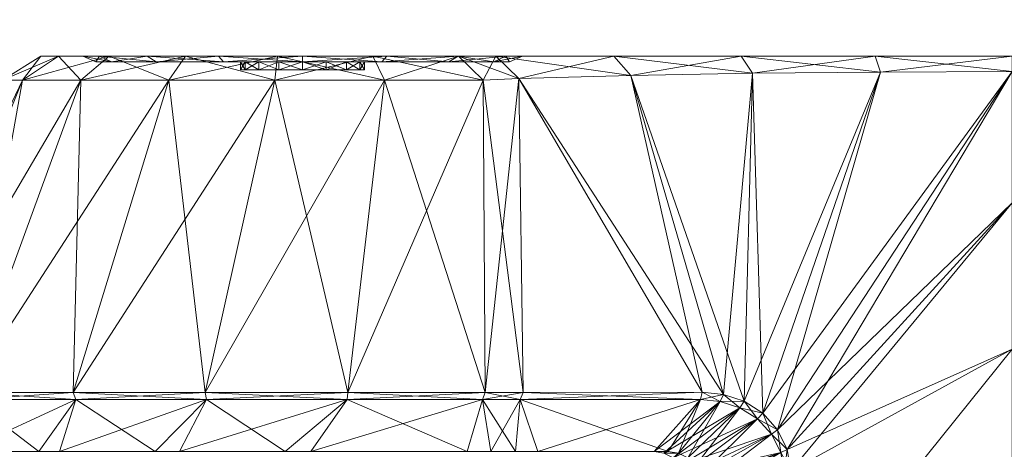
# Model space of a CAD drawing. Header units: inches. Extents: x 66 to 744, y -89 to 88.
# Tile 127 of 256: x 558.079 to 558.939, y -61.666 to -61.29. Entities that reach past the tile are written whole.
import ezdxf

# ---------------------------------------------------------------- set-up
doc = ezdxf.new("R2010")
doc.units = ezdxf.units.IN
doc.header["$MEASUREMENT"] = 0
for name, color, linetype, true_color in [('CET color Burlywood4', 7, 'Continuous', 0x8d7057), ('CET color Floral white', 7, 'Continuous', 0xfcf9f3), ('CET color Grey100', 7, 'Continuous', 0xffffff), ('CET color Grey80', 7, 'Continuous', 0xcccdc8)]:
    doc.layers.add(name, color=color, linetype=linetype, true_color=true_color)
doc.layers.add('CET Default', color=7, linetype='Continuous')

# ---------------------------------------------------------------- blocks, each defined once
blk = doc.blocks.new('*C154')
at = {"layer": 'CET color Burlywood4', "linetype": 'Continuous', "lineweight": 0}
mesh = blk.add_polyface(dxfattribs=at)
corners = [(47.88189, -0.11811, 27.75), (0.11811, -0.11811, 27.75), (2.49123, -29.913, 27.75), (4.48824, -29.5738, 27.75), (43.47957, -24.25498, 27.75), (43.97213, -24.10615, 27.75), (44.47542, -23.9991, 27.75), (44.9859, -23.93456, 27.75), (45.5, -23.913, 27.75), (47.88189, -23.913, 27.75), (0.11811, -29.913, 27.75)]
mesh.append_faces([[corners[k] for k in face] for face in [(0, 2, 1, 0), (0, 3, 2, 0), (0, 4, 3, 0), (0, 5, 4, 0), (0, 6, 5, 0), (0, 7, 6, 0), (0, 8, 7, 0), (0, 9, 8, 0), (2, 10, 1, 2)]])
at = {"layer": 'CET color Grey80', "linetype": 'Continuous', "lineweight": 0}
mesh = blk.add_polyface(dxfattribs=at)
corners = [(47.88189, -0.11811, 29), (0.11811, -0.11811, 29), (2.49123, -29.913, 29), (4.48824, -29.5738, 29), (43.47957, -24.25498, 29), (43.97213, -24.10615, 29), (44.47542, -23.9991, 29), (44.9859, -23.93456, 29), (45.5, -23.913, 29), (47.88189, -23.913, 29), (0.11811, -29.913, 29)]
mesh.append_faces([[corners[k] for k in face] for face in [(0, 1, 2, 0), (0, 2, 3, 0), (0, 3, 4, 0), (0, 4, 5, 0), (0, 5, 6, 0), (0, 6, 7, 0), (0, 7, 8, 0), (0, 8, 9, 0), (2, 1, 10, 2)]])
blk = doc.blocks.new('*C150')
at = {"layer": 'CET Default', "linetype": 'Continuous', "lineweight": 0, "rotation": 89.99999999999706}
blk.add_blockref('*C154', (85.3714, -54.29921), dxfattribs=at)
blk = doc.blocks.new('*C194')
at = {"layer": 'CET color Grey100', "linetype": 'Continuous', "lineweight": 0}
mesh = blk.add_polyface(dxfattribs=at)
corners = [(0.01969, 0.69969, 24.69095), (14.98031, 0.69969, 24.69095), (14.98031, 22.98032, 24.69095), (0.01968, 22.98032, 24.69095)]
mesh.append_faces([[corners[k] for k in face] for face in [(0, 1, 2, 0), (0, 2, 3, 0)]])
mesh = blk.add_polyface(dxfattribs=at)
corners = [(0.01969, 0.69969, 24.67126), (14.98031, 0.69969, 24.67126), (14.98031, 22.98032, 24.67126), (0.01968, 22.98032, 24.67126)]
mesh.append_faces([[corners[k] for k in face] for face in [(0, 2, 1, 0), (0, 3, 2, 0)]])
mesh = blk.add_polyface(dxfattribs=at)
corners = [(1.14468, 21.85531, 1.89068), (13.85531, 21.85531, 1.89068), (13.85531, 0.71937, 1.89068), (1.14468, 0.71937, 1.89068), (1.14468, 0.71937, 2.23031), (13.85531, 0.71937, 2.23031), (13.85531, 21.85531, 2.23031), (1.14468, 21.85531, 2.23031)]
mesh.append_faces([[corners[k] for k in face] for face in [(0, 1, 2, 0), (0, 2, 3, 0), (4, 5, 6, 4), (4, 6, 7, 4), (3, 2, 5, 3), (3, 5, 4, 3), (2, 1, 6, 2), (2, 6, 5, 2), (1, 0, 7, 1), (1, 7, 6, 1), (0, 3, 4, 0), (0, 4, 7, 0)]])
blk = doc.blocks.new('*C189')
at = {"layer": 'CET Default', "linetype": 'Continuous', "lineweight": 0, "rotation": 89.99999999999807}
blk.add_blockref('*C194', (118.64555, -52.38792), dxfattribs=at)
blk = doc.blocks.new('*C131')
at = {"layer": 'CET color Floral white', "linetype": 'Continuous', "lineweight": 0}
mesh = blk.add_polyface(dxfattribs=at)
corners = [(6.18308, 0.535, 13.74789), (6.14735, 0.535, 13.73918), (6.13195, 0.535, 13.82139), (6.16846, 0.535, 13.82139), (6.14734, 0.535, 13.90359), (5.8253, 0.53044, 13.80462), (5.82032, 0.535, 13.80447), (5.82032, 0.535, 13.83712), (5.8253, 0.53044, 13.83697), (5.82782, 0.51839, 13.86357), (5.82671, 0.52484, 13.85597), (5.82144, 0.52867, 13.85899), (5.82245, 0.52123, 13.86772), (5.82583, 0.52898, 13.84688), (5.8207, 0.53335, 13.8485), (5.82583, 0.52898, 13.79472), (5.8207, 0.53335, 13.79309), (5.82671, 0.52484, 13.78562), (5.82144, 0.52867, 13.78261), (5.82783, 0.51839, 13.77803), (5.82245, 0.52123, 13.77388), (5.74049, 0.535, 13.80852), (5.74054, 0.535, 13.83307), (5.74051, 0.53331, 13.79743), (5.74052, 0.5287, 13.7872), (5.74052, 0.52152, 13.77858), (5.84272, 0.42243, 13.69805), (5.74052, 0.40687, 13.69421), (5.74052, 0.27888, 13.6319), (5.84272, 0.42243, 13.94354), (5.74052, 0.52152, 13.86302), (5.74052, 0.40687, 13.94738), (5.74052, 0.52881, 13.85445), (5.74052, 0.53342, 13.8442), (5.84816, 0.41995, 13.70315), (5.87009, 0.31521, 13.63741), (5.38052, 0.535, 13.83307), (5.84816, 0.41995, 13.93844), (6.16672, 0.51398, 13.64487), (6.11598, 0.51398, 13.72673), (6.09827, 0.51398, 13.82139), (6.11598, 0.51398, 13.91606), (6.16672, 0.51398, 13.99792), (6.19143, 0.535, 13.97467), (6.06687, 0.2412, 13.58917), (6.06687, 0.2412, 14.05361), (6.24362, 0.51398, 14.0559)]
mesh.append_faces([[corners[k] for k in face] for face in [(0, 1, 2, 0), (3, 2, 4, 3), (5, 6, 7, 5), (5, 7, 8, 5), (9, 10, 11, 9), (9, 11, 12, 9), (10, 13, 14, 10), (10, 14, 11, 10), (13, 8, 7, 13), (13, 7, 14, 13), (5, 15, 16, 5), (5, 16, 6, 5), (15, 17, 18, 15), (15, 18, 16, 15), (17, 19, 20, 17), (17, 20, 18, 17), (7, 6, 21, 7), (7, 21, 22, 7), (6, 16, 23, 6), (6, 23, 21, 6), (16, 18, 24, 16), (16, 24, 23, 16), (18, 20, 25, 18), (18, 25, 24, 18), (20, 26, 27, 20), (20, 27, 25, 20), (26, 28, 27, 26), (29, 12, 30, 29), (29, 30, 31, 29), (12, 11, 32, 12), (12, 32, 30, 12), (11, 14, 33, 11), (11, 33, 32, 11), (14, 7, 22, 14), (14, 22, 33, 14), (19, 34, 26, 19), (19, 26, 20, 19), (34, 35, 26, 34), (33, 22, 36, 33), (37, 9, 12, 37), (37, 12, 29, 37), (38, 39, 1, 38), (39, 40, 2, 39), (39, 2, 1, 39), (40, 41, 4, 40), (40, 4, 2, 40), (41, 42, 43, 41), (41, 43, 4, 41), (44, 39, 38, 44), (45, 46, 42, 45)]])
mesh = blk.add_polyface(dxfattribs=at)
corners = [(6.38124, 0.53, 13.77139), (6.36052, 0.53, 13.76727), (6.36052, 0.52984, 13.64065), (6.33981, 0.53, 13.77139), (6.29136, 0.52984, 13.65441), (6.32225, 0.53, 13.78312), (6.23272, 0.52984, 13.69359), (6.31052, 0.53, 13.80068), (6.19354, 0.52984, 13.75222), (6.3064, 0.53, 13.82139), (6.17978, 0.52984, 13.82139), (6.31052, 0.53, 13.84211), (6.19354, 0.52984, 13.89056), (6.32225, 0.53, 13.85967), (6.23272, 0.52984, 13.9492), (6.33981, 0.53, 13.8714), (6.29136, 0.52984, 13.98838), (6.36052, 0.53, 13.87552), (6.36052, 0.52984, 14.00214), (6.28703, 0.535, 13.64395), (6.36052, 0.535, 13.62933), (6.33875, 0.535, 13.59509), (6.25826, 0.535, 13.61781), (6.22471, 0.535, 13.68558), (6.19144, 0.535, 13.66811), (6.14735, 0.535, 13.73918), (6.18308, 0.535, 13.74789), (6.13195, 0.535, 13.82139), (6.16846, 0.535, 13.82139), (6.14734, 0.535, 13.90359), (6.18308, 0.535, 13.89489), (6.19143, 0.535, 13.97467), (6.22471, 0.535, 13.9572), (6.25825, 0.535, 14.02497), (6.28703, 0.535, 13.99884), (6.33874, 0.535, 14.0477), (6.36052, 0.535, 14.01346), (6.422, 0.535, 14.03976), (6.32225, 0.52284, 13.85967), (6.33981, 0.52284, 13.8714)]
mesh.append_faces([[corners[k] for k in face] for face in [(0, 1, 2, 0), (1, 3, 4, 1), (1, 4, 2, 1), (3, 5, 6, 3), (3, 6, 4, 3), (5, 7, 8, 5), (5, 8, 6, 5), (7, 9, 10, 7), (7, 10, 8, 7), (9, 11, 12, 9), (9, 12, 10, 9), (11, 13, 14, 11), (11, 14, 12, 11), (13, 15, 16, 13), (13, 16, 14, 13), (15, 17, 18, 15), (15, 18, 16, 15), (19, 20, 21, 19), (19, 21, 22, 19), (23, 19, 22, 23), (23, 22, 24, 23), (23, 24, 25, 23), (23, 25, 26, 23), (26, 27, 28, 26), (28, 29, 30, 28), (30, 29, 31, 30), (30, 31, 32, 30), (32, 31, 33, 32), (32, 33, 34, 32), (34, 33, 35, 34), (34, 35, 36, 34), (36, 35, 37, 36), (2, 4, 19, 2), (2, 19, 20, 2), (4, 6, 23, 4), (4, 23, 19, 4), (6, 8, 26, 6), (6, 26, 23, 6), (8, 10, 28, 8), (8, 28, 26, 8), (10, 12, 30, 10), (10, 30, 28, 10), (12, 14, 32, 12), (12, 32, 30, 12), (14, 16, 34, 14), (14, 34, 32, 14), (16, 18, 36, 16), (16, 36, 34, 16), (38, 15, 13, 38), (39, 17, 15, 39)]])
mesh = blk.add_polyface(dxfattribs=at)
corners = [(6.41053, 0.52284, 13.84211), (6.32225, 0.52284, 13.78312), (6.31052, 0.52284, 13.80068), (6.3988, 0.52284, 13.85967), (6.3064, 0.52284, 13.82139), (6.38124, 0.52284, 13.8714), (6.31052, 0.52284, 13.84211), (6.36052, 0.52284, 13.87552), (6.32225, 0.52284, 13.85967), (6.33981, 0.52284, 13.8714), (6.33628, 0.51398, 13.56063), (6.24362, 0.51398, 13.58689), (6.25826, 0.535, 13.61781), (6.33875, 0.535, 13.59509), (6.16672, 0.51398, 13.64487), (6.19144, 0.535, 13.66811), (6.14735, 0.535, 13.73918), (6.16672, 0.51398, 13.99792), (6.24362, 0.51398, 14.0559), (6.25825, 0.535, 14.02497), (6.19143, 0.535, 13.97467), (6.33628, 0.51398, 14.08216), (6.33874, 0.535, 14.0477), (6.422, 0.535, 14.03976), (6.4002, 0.2412, 13.45218), (6.27555, 0.2412, 13.45873), (6.1601, 0.2412, 13.50618), (6.1601, 0.2412, 14.1366), (6.27555, 0.2412, 14.18405), (6.4002, 0.2412, 14.19061), (6.43216, 0.51398, 14.07314), (6.39957, 0.235, 13.45692), (6.27649, 0.235, 13.46336), (6.16248, 0.235, 13.51018), (6.16248, 0.235, 14.13261), (6.27649, 0.235, 14.17943), (6.39957, 0.235, 14.18587), (6.38124, 0.53, 13.8714), (6.36052, 0.53, 13.87552), (6.38124, 0.52284, 13.77139), (6.36052, 0.52284, 13.76727), (6.36052, 0.53, 13.76727), (6.33981, 0.52284, 13.77139), (6.33981, 0.53, 13.77139), (6.32225, 0.53, 13.78312), (6.31052, 0.53, 13.80068), (6.3064, 0.53, 13.82139), (6.31052, 0.53, 13.84211), (6.32225, 0.53, 13.85967), (6.33981, 0.53, 13.8714)]
mesh.append_faces([[corners[k] for k in face] for face in [(0, 1, 2, 0), (3, 2, 4, 3), (5, 4, 6, 5), (5, 6, 7, 5), (7, 6, 8, 7), (7, 8, 9, 7), (10, 11, 12, 10), (10, 12, 13, 10), (11, 14, 15, 11), (11, 15, 12, 11), (14, 16, 15, 14), (17, 18, 19, 17), (17, 19, 20, 17), (18, 21, 22, 18), (18, 22, 19, 18), (21, 23, 22, 21), (24, 25, 10, 24), (25, 26, 11, 25), (25, 11, 10, 25), (26, 14, 11, 26), (27, 28, 21, 27), (27, 21, 18, 27), (28, 29, 30, 28), (28, 30, 21, 28), (31, 32, 25, 31), (31, 25, 24, 31), (32, 33, 26, 32), (32, 26, 25, 32), (34, 35, 28, 34), (34, 28, 27, 34), (35, 36, 29, 35), (35, 29, 28, 35), (7, 5, 37, 7), (7, 37, 38, 7), (39, 40, 41, 39), (40, 42, 43, 40), (40, 43, 41, 40), (42, 1, 44, 42), (42, 44, 43, 42), (1, 2, 45, 1), (1, 45, 44, 1), (2, 4, 46, 2), (2, 46, 45, 2), (4, 6, 47, 4), (4, 47, 46, 4), (6, 8, 48, 6), (6, 48, 47, 6), (8, 9, 49, 8), (9, 7, 38, 9)]])
mesh = blk.add_polyface(dxfattribs=at)
corners = [(6.41053, 0.52284, 13.80068), (6.3988, 0.52284, 13.78312), (6.38124, 0.52284, 13.77139), (6.36052, 0.52284, 13.76727), (6.33981, 0.52284, 13.77139), (6.41465, 0.52284, 13.82139), (6.32225, 0.52284, 13.78312), (6.41053, 0.52284, 13.84211), (6.31052, 0.52284, 13.80068), (6.3988, 0.52284, 13.85967), (6.3064, 0.52284, 13.82139), (6.38124, 0.52284, 13.8714), (6.54938, 0.51529, 13.63669), (6.5183, 0.51398, 13.61271), (6.49675, 0.535, 13.64055), (6.52941, 0.535, 13.66479), (6.52941, 0.535, 13.978), (6.5183, 0.51398, 14.03007), (6.54938, 0.51529, 14.00609), (6.55315, 0.24121, 13.50507), (6.55071, 0.235, 13.50927), (6.51784, 0.235, 13.4916), (6.51999, 0.2412, 13.48725), (6.55071, 0.235, 14.13352), (6.55315, 0.24121, 14.13771), (6.51999, 0.2412, 14.15554), (6.51783, 0.235, 14.15119), (6.70821, 0.235, 14.06241), (6.43216, 0.51398, 13.56964), (6.42201, 0.535, 13.60304), (6.33628, 0.51398, 13.56063), (6.33875, 0.535, 13.59509), (6.33628, 0.51398, 14.08216), (6.43216, 0.51398, 14.07314), (6.422, 0.535, 14.03976), (6.49674, 0.535, 14.00224), (6.6473, 0.51804, 13.6976), (6.4002, 0.2412, 13.45218), (6.4002, 0.2412, 14.19061), (6.70973, 0.24143, 14.06696), (6.39957, 0.235, 13.45692), (6.39957, 0.235, 14.18587), (6.3988, 0.53, 13.85967), (6.38124, 0.53, 13.8714), (6.41053, 0.53, 13.84211), (6.41465, 0.53, 13.82139), (6.41053, 0.53, 13.80068), (6.3988, 0.53, 13.78312), (6.38124, 0.53, 13.77139), (6.36052, 0.53, 13.76727)]
mesh.append_faces([[corners[k] for k in face] for face in [(0, 1, 2, 0), (0, 2, 3, 0), (0, 3, 4, 0), (0, 4, 5, 0), (5, 4, 6, 5), (5, 6, 7, 5), (7, 8, 9, 7), (9, 10, 11, 9), (12, 13, 14, 12), (12, 14, 15, 12), (16, 17, 18, 16), (19, 20, 21, 19), (19, 21, 22, 19), (23, 24, 25, 23), (23, 25, 26, 23), (24, 23, 27, 24), (13, 28, 29, 13), (13, 29, 14, 13), (28, 30, 31, 28), (28, 31, 29, 28), (32, 33, 34, 32), (33, 17, 35, 33), (33, 35, 34, 33), (36, 12, 15, 36), (19, 22, 13, 19), (19, 13, 12, 19), (22, 37, 28, 22), (22, 28, 13, 22), (37, 30, 28, 37), (38, 25, 17, 38), (38, 17, 33, 38), (25, 24, 18, 25), (25, 18, 17, 25), (24, 39, 18, 24), (21, 40, 37, 21), (21, 37, 22, 21), (41, 26, 25, 41), (41, 25, 38, 41), (11, 9, 42, 11), (11, 42, 43, 11), (9, 7, 44, 9), (9, 44, 42, 9), (7, 5, 45, 7), (7, 45, 44, 7), (5, 0, 46, 5), (0, 1, 47, 0), (1, 2, 48, 1), (1, 48, 47, 1), (2, 49, 48, 2)]])
mesh = blk.add_polyface(dxfattribs=at)
corners = [(6.36052, 0.53, 13.87552), (6.38124, 0.53, 13.8714), (6.42969, 0.52984, 13.98838), (6.36052, 0.52984, 14.00214), (6.3988, 0.53, 13.85967), (6.48833, 0.52984, 13.9492), (6.41053, 0.53, 13.84211), (6.52751, 0.52984, 13.89056), (6.41465, 0.53, 13.82139), (6.54127, 0.52984, 13.82139), (6.41053, 0.53, 13.80068), (6.52751, 0.52984, 13.75222), (6.3988, 0.53, 13.78312), (6.48833, 0.52984, 13.69359), (6.38124, 0.53, 13.77139), (6.42969, 0.52984, 13.65441), (6.36052, 0.52984, 13.64065), (6.49634, 0.535, 13.68558), (6.49675, 0.535, 13.64055), (6.42201, 0.535, 13.60304), (6.43403, 0.535, 13.64395), (6.33875, 0.535, 13.59509), (6.36052, 0.535, 13.62933), (6.36052, 0.535, 14.01346), (6.422, 0.535, 14.03976), (6.43403, 0.535, 13.99884), (6.49674, 0.535, 14.00224), (6.49634, 0.535, 13.9572), (6.52941, 0.535, 13.66479), (6.53797, 0.535, 13.74789), (6.63243, 0.535, 13.72675), (6.55259, 0.535, 13.82139), (6.63242, 0.535, 13.91604), (6.53797, 0.535, 13.89489), (6.52941, 0.535, 13.978), (6.5183, 0.51398, 14.03007), (6.54938, 0.51529, 14.00609), (6.41465, 0.52284, 13.82139), (6.41053, 0.52284, 13.80068)]
mesh.append_faces([[corners[k] for k in face] for face in [(0, 1, 2, 0), (0, 2, 3, 0), (1, 4, 5, 1), (1, 5, 2, 1), (4, 6, 7, 4), (4, 7, 5, 4), (6, 8, 9, 6), (6, 9, 7, 6), (8, 10, 11, 8), (8, 11, 9, 8), (10, 12, 13, 10), (10, 13, 11, 10), (12, 14, 15, 12), (12, 15, 13, 12), (14, 16, 15, 14), (17, 18, 19, 17), (17, 19, 20, 17), (20, 19, 21, 20), (20, 21, 22, 20), (23, 24, 25, 23), (25, 24, 26, 25), (25, 26, 27, 25), (28, 18, 17, 28), (28, 17, 29, 28), (30, 28, 29, 30), (30, 29, 31, 30), (32, 31, 33, 32), (32, 33, 34, 32), (34, 33, 27, 34), (34, 27, 26, 34), (34, 26, 35, 34), (32, 34, 36, 32), (3, 2, 25, 3), (3, 25, 23, 3), (2, 5, 27, 2), (2, 27, 25, 2), (5, 7, 33, 5), (5, 33, 27, 5), (7, 9, 31, 7), (7, 31, 33, 7), (9, 11, 29, 9), (9, 29, 31, 9), (11, 13, 17, 11), (11, 17, 29, 11), (13, 15, 20, 13), (13, 20, 17, 13), (15, 16, 22, 15), (15, 22, 20, 15), (37, 10, 8, 37), (38, 12, 10, 38)]])
mesh = blk.add_polyface(dxfattribs=at)
corners = [(6.7437, 0.535, 13.87059), (6.74372, 0.535, 13.7722), (6.63243, 0.535, 13.72675), (6.63242, 0.535, 13.91604), (6.55259, 0.535, 13.82139), (6.70973, 0.24143, 13.57583), (6.70821, 0.235, 13.58038), (6.55071, 0.235, 13.50927), (6.55315, 0.24121, 13.50507), (6.55315, 0.24121, 14.13771), (6.70821, 0.235, 14.06241), (6.70973, 0.24143, 14.06696), (6.6473, 0.51804, 13.94518), (6.75354, 0.5199, 13.90031), (6.54938, 0.51529, 14.00609), (6.75354, 0.5199, 13.74248), (6.6473, 0.51804, 13.6976), (6.52941, 0.535, 13.66479), (6.76263, 0.22301, 13.58598), (6.74636, 0.23345, 13.58467), (6.72828, 0.2395, 13.58118), (6.54938, 0.51529, 13.63669), (6.72828, 0.2395, 14.0616), (6.74636, 0.23345, 14.05812), (6.76263, 0.22301, 14.0568), (6.86556, 0.52103, 13.87288), (6.78125, 0.1711, 13.58506), (6.77823, 0.18869, 13.5887), (6.78393, 0.19135, 13.5827), (6.78714, 0.1726, 13.57901), (6.77022, 0.20487, 13.59102), (6.77557, 0.20864, 13.58521), (6.75785, 0.21821, 13.59147), (6.74244, 0.22776, 13.58976), (6.72549, 0.23326, 13.58595), (6.78125, 0.1711, 14.05772), (6.79429, 0.04764, 14.07964), (6.78714, 0.1726, 14.06377), (6.72549, 0.23326, 14.05683), (6.74244, 0.22776, 14.05302), (6.75785, 0.21821, 14.05131), (6.77022, 0.20487, 14.05177), (6.77557, 0.20864, 14.05758), (6.77823, 0.18869, 14.05409), (6.78393, 0.19135, 14.06009)]
mesh.append_faces([[corners[k] for k in face] for face in [(0, 1, 2, 0), (0, 2, 3, 0), (2, 4, 3, 2), (5, 6, 7, 5), (5, 7, 8, 5), (9, 10, 11, 9), (0, 3, 12, 0), (0, 12, 13, 0), (3, 14, 12, 3), (15, 16, 2, 15), (15, 2, 1, 15), (16, 17, 2, 16), (18, 19, 15, 18), (19, 20, 16, 19), (19, 16, 15, 19), (20, 5, 21, 20), (20, 21, 16, 20), (5, 8, 21, 5), (11, 22, 12, 11), (11, 12, 14, 11), (22, 23, 13, 22), (22, 13, 12, 22), (23, 24, 25, 23), (23, 25, 13, 23), (26, 27, 28, 26), (26, 28, 29, 26), (27, 30, 31, 27), (27, 31, 28, 27), (30, 32, 18, 30), (30, 18, 31, 30), (32, 33, 19, 32), (32, 19, 18, 32), (33, 34, 20, 33), (33, 20, 19, 33), (34, 6, 5, 34), (34, 5, 20, 34), (35, 36, 37, 35), (10, 38, 22, 10), (10, 22, 11, 10), (38, 39, 23, 38), (38, 23, 22, 38), (39, 40, 24, 39), (39, 24, 23, 39), (40, 41, 42, 40), (40, 42, 24, 40), (41, 43, 44, 41), (41, 44, 42, 41), (43, 35, 37, 43), (43, 37, 44, 43)]])
mesh = blk.add_polyface(dxfattribs=at)
corners = [(6.98052, 0.535, 13.83367), (6.98055, 0.535, 13.80911), (6.86069, 0.535, 13.7999), (6.86067, 0.535, 13.84289), (6.74372, 0.535, 13.7722), (6.7437, 0.535, 13.87059), (6.86556, 0.52103, 13.87288), (6.98052, 0.52152, 13.86361), (6.75354, 0.5199, 13.90031), (6.98052, 0.52152, 13.77917), (6.86556, 0.52103, 13.7699), (6.75354, 0.5199, 13.74248), (6.80678, -0.07778, 13.56832), (6.79429, 0.04764, 13.56314), (6.98052, 0.14176, 13.59428), (6.78714, 0.1726, 13.57901), (6.98052, 0.27888, 13.6325), (6.78393, 0.19135, 13.5827), (6.98052, 0.40687, 13.69481), (6.77557, 0.20864, 13.58521), (6.76263, 0.22301, 13.58598), (6.76263, 0.22301, 14.0568), (6.77557, 0.20864, 14.05758), (6.78393, 0.19135, 14.06009), (6.98052, 0.40687, 13.94798), (6.78714, 0.1726, 14.06377), (6.98052, 0.27888, 14.01029), (6.79429, 0.04764, 14.07964), (6.98052, 0.14176, 14.04851), (6.80678, -0.07778, 14.07446), (6.98052, 0, 14.0614), (6.78832, 0.04698, 13.56922), (6.78125, 0.1711, 13.58506), (6.78125, 0.1711, 14.05772), (6.78832, 0.04698, 14.07357), (7.34052, 0.52881, 13.78774), (7.34052, 0.52153, 13.77917), (7.34052, 0.53342, 13.79799), (7.34052, 0.53342, 13.8448), (7.34052, 0.535, 13.83367), (7.34052, 0.52881, 13.85505), (6.98052, 0, 13.58139), (7.34052, 0.14177, 13.59428), (7.34052, 0.27889, 13.6325), (7.34052, 0.40687, 13.69481), (7.34052, 0.40687, 13.94797), (7.34052, 0.27889, 14.01029), (7.34052, 0.14177, 14.04851), (7.34052, 0, 14.06139)]
mesh.append_faces([[corners[k] for k in face] for face in [(0, 1, 2, 0), (0, 2, 3, 0), (3, 2, 4, 3), (3, 4, 5, 3), (0, 3, 6, 0), (0, 6, 7, 0), (3, 5, 8, 3), (3, 8, 6, 3), (9, 10, 2, 9), (9, 2, 1, 9), (10, 11, 4, 10), (10, 4, 2, 10), (12, 13, 14, 12), (13, 15, 16, 13), (13, 16, 14, 13), (15, 17, 18, 15), (15, 18, 16, 15), (17, 19, 9, 17), (17, 9, 18, 17), (19, 20, 10, 19), (19, 10, 9, 19), (20, 11, 10, 20), (21, 22, 7, 21), (21, 7, 6, 21), (22, 23, 24, 22), (22, 24, 7, 22), (23, 25, 26, 23), (23, 26, 24, 23), (25, 27, 28, 25), (25, 28, 26, 25), (27, 29, 30, 27), (27, 30, 28, 27), (31, 32, 15, 31), (31, 15, 13, 31), (33, 34, 27, 33), (34, 29, 27, 34), (9, 35, 36, 9), (9, 1, 37, 9), (9, 37, 35, 9), (0, 38, 39, 0), (0, 7, 40, 0), (0, 40, 38, 0), (41, 14, 42, 41), (14, 16, 43, 14), (16, 18, 44, 16), (18, 9, 36, 18), (7, 24, 45, 7), (24, 26, 46, 24), (26, 28, 47, 26), (28, 30, 48, 28)]])
mesh = blk.add_polyface(dxfattribs=at)
corners = [(5.84272, 0.42243, 13.69805), (5.87009, 0.31521, 13.63741), (5.74052, 0.27888, 13.6319), (5.89603, 0.19994, 13.59325), (5.74052, 0.14176, 13.59368), (5.91427, 0.07778, 13.56773), (5.74052, 0, 13.5808), (5.92676, -0.04764, 13.56255), (5.74052, -0.14176, 13.59368), (5.92676, -0.04764, 14.07905), (5.91427, 0.07778, 14.07387), (5.74052, 0, 14.0608), (5.89603, 0.19994, 14.04834), (5.74052, 0.14177, 14.04792), (5.87009, 0.31521, 14.00418), (5.74052, 0.27889, 14.00969), (5.84272, 0.42243, 13.94354), (5.74052, 0.40687, 13.94738), (5.84816, 0.41995, 13.70315), (5.87559, 0.31321, 13.64343), (5.90176, 0.19884, 13.59944), (5.9201, 0.07758, 13.57381), (5.93273, -0.04698, 13.56862), (5.93273, -0.04698, 14.07297), (5.9201, 0.07758, 14.06778), (5.90176, 0.19884, 14.04216), (5.87559, 0.31321, 13.99816), (5.84816, 0.41995, 13.93844), (6.1601, 0.2412, 13.50618), (6.06687, 0.2412, 13.58917), (6.16672, 0.51398, 13.64487), (6.00636, 0.2412, 13.69835), (6.11598, 0.51398, 13.72673), (5.9854, 0.2412, 13.82139), (6.09827, 0.51398, 13.82139), (6.00636, 0.2412, 13.94444), (6.11598, 0.51398, 13.91606), (6.06687, 0.2412, 14.05361), (6.16672, 0.51398, 13.99792), (6.1601, 0.2412, 14.1366), (6.24362, 0.51398, 14.0559), (6.16248, 0.235, 13.51018), (6.07041, 0.235, 13.5921), (6.01065, 0.235, 13.69989), (5.98995, 0.235, 13.82139), (6.01065, 0.235, 13.94289), (6.0704, 0.235, 14.05068), (6.16248, 0.235, 14.13261)]
mesh.append_faces([[corners[k] for k in face] for face in [(0, 1, 2, 0), (1, 3, 4, 1), (1, 4, 2, 1), (3, 5, 6, 3), (3, 6, 4, 3), (5, 7, 8, 5), (5, 8, 6, 5), (9, 10, 11, 9), (10, 12, 13, 10), (10, 13, 11, 10), (12, 14, 15, 12), (12, 15, 13, 12), (14, 16, 17, 14), (14, 17, 15, 14), (18, 19, 1, 18), (19, 20, 3, 19), (19, 3, 1, 19), (20, 21, 5, 20), (20, 5, 3, 20), (21, 22, 7, 21), (21, 7, 5, 21), (23, 24, 10, 23), (24, 25, 12, 24), (24, 12, 10, 24), (25, 26, 14, 25), (25, 14, 12, 25), (26, 27, 16, 26), (26, 16, 14, 26), (28, 29, 30, 28), (29, 31, 32, 29), (31, 33, 34, 31), (31, 34, 32, 31), (33, 35, 36, 33), (33, 36, 34, 33), (35, 37, 38, 35), (35, 38, 36, 35), (37, 39, 40, 37), (41, 42, 29, 41), (41, 29, 28, 41), (42, 43, 31, 42), (42, 31, 29, 42), (43, 44, 33, 43), (43, 33, 31, 43), (44, 45, 35, 44), (44, 35, 33, 44), (45, 46, 37, 45), (45, 37, 35, 45), (46, 47, 39, 46), (46, 39, 37, 46)]])
mesh = blk.add_polyface(dxfattribs=at)
corners = [(6.01674, -0.17789, 13.55548), (6.0238, -0.18403, 13.55488), (5.97861, -0.22776, 13.58916), (6.0321, -0.18812, 13.55344), (5.99556, -0.23326, 13.58536), (6.04105, -0.18956, 13.55113), (6.01284, -0.235, 13.57978), (6.17448, -0.18956, 13.49932), (6.17034, -0.235, 13.50867), (6.20321, -0.235, 13.491), (6.19602, -0.18956, 14.16091), (6.15505, -0.18956, 14.14074), (6.17034, -0.235, 14.13292), (6.05343, -0.18956, 14.09194), (6.01284, -0.235, 14.06181), (6.04477, -0.18813, 14.0888), (5.99556, -0.23326, 14.05624), (6.03669, -0.18403, 14.08658), (5.97861, -0.22776, 14.05243), (6.02978, -0.17787, 14.08532), (5.96319, -0.21821, 14.05072), (6.02418, -0.1704, 14.08482), (5.95083, -0.20487, 14.05117), (6.23165, 0.18957, 13.47863), (6.1302, 0.18957, 13.53425), (6.16248, 0.235, 13.51018), (6.05091, 0.18957, 13.61849), (6.07041, 0.235, 13.5921), (6.00154, 0.18957, 13.72311), (6.01065, 0.235, 13.69989), (6.00845, 0.18957, 13.95153), (6.06407, 0.18957, 14.05298), (6.0704, 0.235, 14.05068), (6.01065, 0.235, 13.94289), (6.14831, 0.18957, 14.13227), (6.16248, 0.235, 14.13261), (6.27649, 0.235, 14.17943), (5.99873, 0.08784, 13.54839), (6.01432, 0.08936, 14.09143), (6.02333, -0.03277, 14.10011), (6.00237, -0.03342, 13.54208), (6.01445, -0.1544, 14.08446), (6.00143, -0.1543, 13.55476), (6.01935, -0.16238, 14.08468), (6.00618, -0.16241, 13.5551), (6.01102, -0.17045, 13.55545), (6.21659, -0.18956, 13.48167)]
mesh.append_faces([[corners[k] for k in face] for face in [(0, 1, 2, 0), (1, 3, 4, 1), (1, 4, 2, 1), (3, 5, 6, 3), (3, 6, 4, 3), (5, 7, 8, 5), (5, 8, 6, 5), (7, 9, 8, 7), (10, 11, 12, 10), (11, 13, 14, 11), (11, 14, 12, 11), (13, 15, 16, 13), (13, 16, 14, 13), (15, 17, 18, 15), (15, 18, 16, 15), (17, 19, 20, 17), (17, 20, 18, 17), (19, 21, 22, 19), (23, 24, 25, 23), (24, 26, 27, 24), (24, 27, 25, 24), (26, 28, 29, 26), (26, 29, 27, 26), (30, 31, 32, 30), (30, 32, 33, 30), (31, 34, 35, 31), (31, 35, 32, 31), (34, 36, 35, 34), (34, 31, 26, 34), (34, 26, 24, 34), (31, 30, 28, 31), (31, 28, 26, 31), (37, 38, 39, 37), (37, 39, 40, 37), (40, 39, 41, 40), (40, 41, 42, 40), (42, 41, 43, 42), (42, 43, 44, 42), (44, 43, 21, 44), (44, 21, 45, 44), (21, 19, 0, 21), (21, 0, 45, 21), (19, 17, 1, 19), (19, 1, 0, 19), (17, 15, 3, 17), (17, 3, 1, 17), (15, 13, 5, 15), (15, 5, 3, 15), (5, 13, 11, 5), (5, 11, 7, 5), (7, 11, 10, 7), (7, 10, 46, 7)]])
mesh = blk.add_polyface(dxfattribs=at)
corners = [(6.17448, -0.18956, 13.49932), (6.21659, -0.18956, 13.48167), (6.20321, -0.235, 13.491), (6.37574, -0.18956, 13.45649), (6.32148, -0.235, 13.45632), (6.4894, -0.18956, 13.47803), (6.44456, -0.235, 13.46276), (6.59085, -0.18956, 13.53365), (6.55857, -0.235, 13.50958), (6.67014, -0.18956, 13.61789), (6.65064, -0.235, 13.59151), (6.65698, -0.18956, 14.05238), (6.57274, -0.18956, 14.13167), (6.55857, -0.235, 14.13201), (6.65065, -0.235, 14.05008), (6.46812, -0.18956, 14.18105), (6.44456, -0.235, 14.17884), (6.35336, -0.18956, 14.19568), (6.32148, -0.235, 14.18527), (6.19602, -0.18956, 14.16091), (6.20322, -0.235, 14.15059), (6.17034, -0.235, 14.13292), (6.68, 0.18957, 13.55173), (6.54657, 0.18957, 13.49992), (6.55071, 0.235, 13.50927), (6.50446, 0.18957, 13.48227), (6.51784, 0.235, 13.4916), (6.34531, 0.18957, 13.45708), (6.39957, 0.235, 13.45692), (6.23165, 0.18957, 13.47863), (6.27649, 0.235, 13.46336), (6.16248, 0.235, 13.51018), (6.14831, 0.18957, 14.13227), (6.25293, 0.18957, 14.18165), (6.27649, 0.235, 14.17943), (6.36769, 0.18957, 14.19628), (6.39957, 0.235, 14.18587), (6.52503, 0.18957, 14.16151), (6.51783, 0.235, 14.15119), (6.566, 0.18957, 14.14134), (6.55071, 0.235, 14.13352), (6.66762, 0.18957, 14.09254), (6.70821, 0.235, 14.06241), (6.1302, 0.18957, 13.53425)]
mesh.append_faces([[corners[k] for k in face] for face in [(0, 1, 2, 0), (1, 3, 4, 1), (1, 4, 2, 1), (3, 5, 6, 3), (3, 6, 4, 3), (5, 7, 8, 5), (5, 8, 6, 5), (7, 9, 10, 7), (7, 10, 8, 7), (11, 12, 13, 11), (11, 13, 14, 11), (12, 15, 16, 12), (12, 16, 13, 12), (15, 17, 18, 15), (15, 18, 16, 15), (17, 19, 20, 17), (17, 20, 18, 17), (19, 21, 20, 19), (22, 23, 24, 22), (23, 25, 26, 23), (23, 26, 24, 23), (25, 27, 28, 25), (25, 28, 26, 25), (27, 29, 30, 27), (27, 30, 28, 27), (29, 31, 30, 29), (32, 33, 34, 32), (33, 35, 36, 33), (33, 36, 34, 33), (35, 37, 38, 35), (35, 38, 36, 35), (37, 39, 40, 37), (37, 40, 38, 37), (39, 41, 42, 39), (39, 42, 40, 39), (22, 39, 23, 22), (23, 39, 37, 23), (23, 37, 25, 23), (37, 35, 27, 37), (37, 27, 25, 37), (35, 33, 29, 35), (35, 29, 27, 35), (33, 32, 43, 33), (33, 43, 29, 33), (19, 17, 3, 19), (19, 3, 1, 19), (17, 15, 5, 17), (17, 5, 3, 17), (15, 12, 7, 15), (15, 7, 5, 15), (12, 11, 9, 12), (12, 9, 7, 12)]])
mesh = blk.add_polyface(dxfattribs=at)
corners = [(6.73111, -0.20634, 13.5741), (6.72232, -0.08784, 13.54899), (6.80095, -0.07758, 13.57441), (6.71868, 0.03342, 13.54267), (6.78832, 0.04698, 13.56922), (6.71962, 0.15431, 13.55536), (6.78125, 0.1711, 13.58506), (6.71487, 0.16241, 13.55569), (6.77823, 0.18869, 13.5887), (6.71003, 0.17046, 13.55605), (6.77022, 0.20487, 13.59102), (6.70431, 0.17789, 13.55608), (6.75785, 0.21821, 13.59147), (6.69725, 0.18404, 13.55548), (6.74244, 0.22776, 13.58976), (6.68895, 0.18812, 13.55404), (6.72549, 0.23326, 13.58595), (6.68, 0.18957, 13.55173), (6.70821, 0.235, 13.58038), (6.55071, 0.235, 13.50927), (6.66762, 0.18957, 14.09254), (6.67628, 0.18813, 14.0894), (6.72549, 0.23326, 14.05683), (6.70821, 0.235, 14.06241), (6.68436, 0.18404, 14.08718), (6.74244, 0.22776, 14.05302), (6.69126, 0.17787, 14.08592), (6.75785, 0.21821, 14.05131), (6.69687, 0.1704, 14.08542), (6.77022, 0.20487, 14.05177), (6.7017, 0.16238, 14.08528), (6.77823, 0.18869, 14.05409), (6.7066, 0.15441, 14.08506), (6.78125, 0.1711, 14.05772), (6.69772, 0.03277, 14.10071), (6.78832, 0.04698, 14.07357), (6.70673, -0.08936, 14.09203), (6.80095, -0.07758, 14.06838), (6.72921, -0.20633, 14.06134), (6.81929, -0.19883, 14.04275), (6.566, 0.18957, 14.14134)]
mesh.append_faces([[corners[k] for k in face] for face in [(0, 1, 2, 0), (1, 3, 4, 1), (1, 4, 2, 1), (3, 5, 6, 3), (3, 6, 4, 3), (5, 7, 8, 5), (5, 8, 6, 5), (7, 9, 10, 7), (7, 10, 8, 7), (9, 11, 12, 9), (9, 12, 10, 9), (11, 13, 14, 11), (11, 14, 12, 11), (13, 15, 16, 13), (13, 16, 14, 13), (15, 17, 18, 15), (15, 18, 16, 15), (17, 19, 18, 17), (20, 21, 22, 20), (20, 22, 23, 20), (21, 24, 25, 21), (21, 25, 22, 21), (24, 26, 27, 24), (24, 27, 25, 24), (26, 28, 29, 26), (26, 29, 27, 26), (28, 30, 31, 28), (28, 31, 29, 28), (30, 32, 33, 30), (30, 33, 31, 30), (32, 34, 35, 32), (32, 35, 33, 32), (34, 36, 37, 34), (34, 37, 35, 34), (36, 38, 39, 36), (36, 39, 37, 36), (1, 36, 34, 1), (1, 34, 3, 1), (3, 34, 32, 3), (3, 32, 5, 3), (5, 32, 30, 5), (5, 30, 7, 5), (7, 30, 28, 7), (7, 28, 9, 7), (28, 26, 11, 28), (28, 11, 9, 28), (26, 24, 13, 26), (26, 13, 11, 26), (24, 21, 15, 24), (24, 15, 13, 24), (21, 20, 17, 21), (21, 17, 15, 21), (17, 20, 40, 17)]])
blk = doc.blocks.new('*C129')
at = {"layer": 'CET Default', "linetype": 'Continuous', "lineweight": 0, "rotation": 359.9999999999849}
blk.add_blockref('*C131', (91.47858, -47.66738, 29), dxfattribs=at)

msp = doc.modelspace()

# ---------------------------------------------------------------- block references
at = {"layer": 'CET Default', "linetype": 'Continuous', "lineweight": 0}
for name in ['*C150', '*C189', '*C129']:
    msp.add_blockref(name, (460.4868, -14.1897), dxfattribs=at)

doc.saveas('drawing.dxf')
